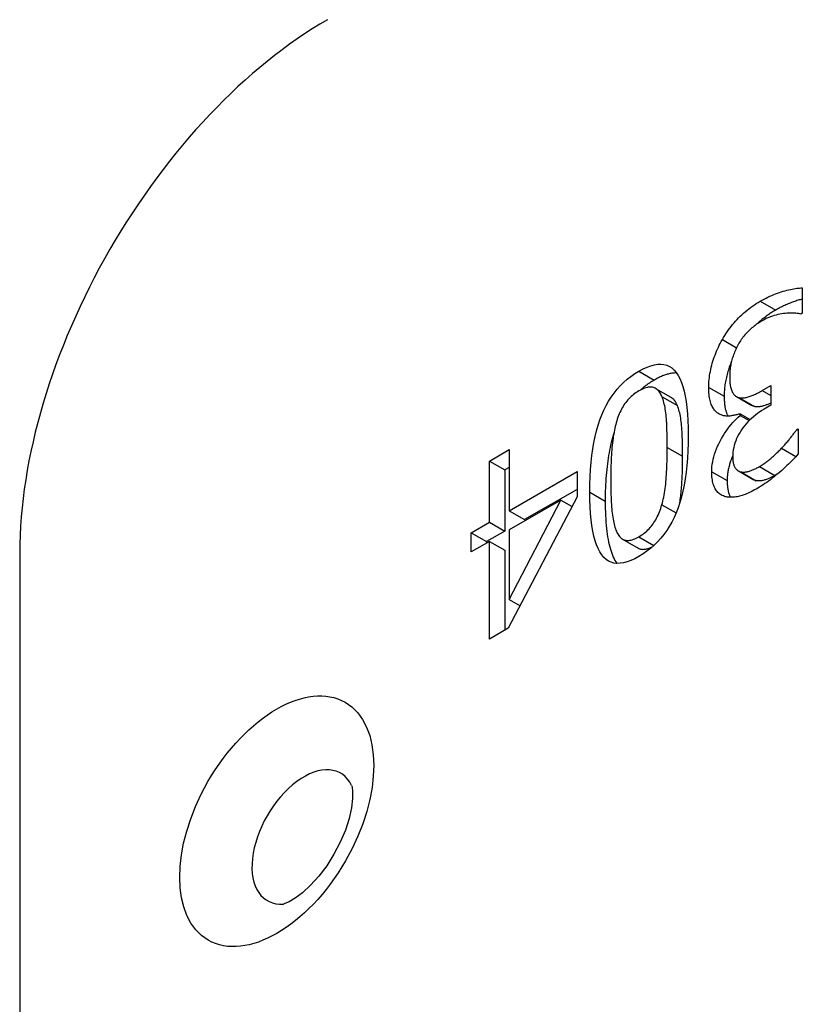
# Model space of a CAD drawing. Header units: inches. Extents: x 45 to 53.6, y 15.4 to 27.
# Tile 11 of 25: x 48.061 to 48.485, y 19.712 to 20.246. Entities that reach past the tile are written whole.
import ezdxf

# ---------------------------------------------------------------- set-up
doc = ezdxf.new("R2010")
doc.units = ezdxf.units.IN
doc.header["$MEASUREMENT"] = 0
doc.layers.add('Visible Edges(ANSI)', color=7, linetype='Continuous', lineweight=25)
doc.layers.add('Visible Tangent Edges(ANSI)', color=7, linetype='Continuous', lineweight=25)

msp = doc.modelspace()

# ---------------------------------------------------------------- linework, layer by layer
at = {"layer": 'Visible Edges(ANSI)'}
for p, q in [((48.48523, 20.10047), (48.48523, 20.08679)), ((48.48523, 20.08679), (48.48441, 20.08632)), ((48.40566, 20.04603), (48.41401, 20.04122)), ((48.46345, 20.04485), (48.46819, 20.04758)), ((48.46819, 20.04758), (48.46819, 20.03687)), ((48.44959, 20.04157), (48.45794, 20.03676)), ((48.46819, 20.03687), (48.46447, 20.03473)), ((48.45155, 20.03229), (48.457, 20.02916)), ((48.45155, 20.03136), (48.45155, 20.03229)), ((48.45155, 20.03136), (48.4564, 20.02857)), ((48.48225, 20.02378), (48.48293, 20.02417)), ((48.48225, 20.02378), (48.48293, 20.02339)), ((48.48293, 20.02417), (48.48293, 20.01049)), ((48.31558, 20.00668), (48.32633, 20.01287)), ((48.32633, 20.01287), (48.32633, 19.97973)), ((48.474, 20.01364), (48.48178, 20.00916)), ((48.31558, 20.00668), (48.32393, 20.00187)), ((48.31558, 19.97354), (48.31558, 20.00668)), ((48.32633, 20.00325), (48.32393, 20.00187)), ((48.32393, 20.00187), (48.32393, 19.96873)), ((48.32633, 19.97973), (48.36318, 20.00095)), ((48.36318, 20.00095), (48.36318, 19.98734)), ((48.45056, 20.00134), (48.45892, 19.99653)), ((48.36318, 19.99133), (48.33468, 19.97492)), ((48.36318, 19.98734), (48.32585, 19.91613)), ((48.32633, 19.93165), (48.35439, 19.98549)), ((48.35439, 19.98549), (48.32633, 19.96933)), ((48.35439, 19.98549), (48.36039, 19.98203)), ((48.32633, 19.97973), (48.33468, 19.97492)), ((48.30564, 19.96781), (48.31558, 19.97354)), ((48.31558, 19.97354), (48.32393, 19.96873)), ((48.32633, 19.96933), (48.32633, 19.93165)), ((48.30564, 19.96781), (48.31399, 19.963)), ((48.30564, 19.95741), (48.30564, 19.96781)), ((48.32393, 19.96873), (48.31399, 19.963)), ((48.3878, 19.96434), (48.39615, 19.95953)), ((48.31558, 19.96314), (48.30564, 19.95741)), ((48.31399, 19.963), (48.31399, 19.96222)), ((48.31558, 19.96314), (48.32393, 19.95833)), ((48.31558, 19.91021), (48.31558, 19.96314)), ((48.06095, 19.95684), (48.06095, 19.60202)), ((48.32393, 19.95833), (48.32393, 19.91502)), ((48.32633, 19.93165), (48.33221, 19.92826)), ((48.32585, 19.91613), (48.31558, 19.91021))]:
    msp.add_line(p, q, dxfattribs=at)
at = {"layer": 'Visible Edges(ANSI)', "flags": 128}
for points in [[(48.46244, 20.09329), (48.46349, 20.09388), (48.46453, 20.09444), (48.46557, 20.09498), (48.46662, 20.0955), (48.46766, 20.09599), (48.46869, 20.09645), (48.46973, 20.09689), (48.47076, 20.0973), (48.4718, 20.09769), (48.47283, 20.09805), (48.47385, 20.09838), (48.47488, 20.09869), (48.47589, 20.09898), (48.47688, 20.09924), (48.47783, 20.09947), (48.47876, 20.09968), (48.47967, 20.09987), (48.48054, 20.10003), (48.48139, 20.10016), (48.48221, 20.10028), (48.48301, 20.10036), (48.48377, 20.10042), (48.48451, 20.10046), (48.48523, 20.10047)], [(48.44188, 20.07254), (48.4425, 20.07361), (48.44314, 20.07466), (48.4438, 20.0757), (48.44449, 20.07672), (48.44519, 20.07772), (48.44592, 20.07871), (48.44666, 20.07968), (48.44743, 20.08063), (48.44822, 20.08156), (48.44903, 20.08248), (48.44986, 20.08338), (48.45071, 20.08426), (48.45158, 20.08513), (48.45247, 20.08597), (48.45338, 20.0868), (48.45431, 20.0876), (48.45526, 20.08838), (48.45623, 20.08914), (48.45721, 20.08989), (48.45822, 20.09061), (48.45925, 20.09131), (48.46029, 20.09199), (48.46136, 20.09265), (48.46244, 20.09329)], [(48.48523, 20.09443), (48.48465, 20.09428), (48.48407, 20.09412), (48.48349, 20.09396), (48.48289, 20.09378), (48.48229, 20.0936), (48.48169, 20.09341), (48.48109, 20.09321), (48.48049, 20.093), (48.47989, 20.09278), (48.47929, 20.09256), (48.47868, 20.09232), (48.47808, 20.09208), (48.47748, 20.09183), (48.47687, 20.09156), (48.47627, 20.09129), (48.47566, 20.09102), (48.47505, 20.09073), (48.47445, 20.09043), (48.47384, 20.09013), (48.47323, 20.08982), (48.47262, 20.0895), (48.47201, 20.08916), (48.4714, 20.08883), (48.47079, 20.08848)], [(48.47079, 20.08848), (48.47031, 20.0882), (48.46983, 20.08791), (48.46936, 20.08763), (48.46889, 20.08733), (48.46842, 20.08704), (48.46796, 20.08674), (48.4675, 20.08643), (48.46704, 20.08612), (48.46659, 20.08581), (48.46615, 20.0855), (48.4657, 20.08518), (48.46526, 20.08485), (48.46483, 20.08452), (48.46439, 20.08419), (48.46396, 20.08385), (48.46354, 20.08351), (48.46312, 20.08317), (48.4627, 20.08282), (48.46229, 20.08247), (48.46188, 20.08211), (48.46147, 20.08175), (48.46107, 20.08139), (48.46067, 20.08102), (48.46028, 20.08065)], [(48.48441, 20.08632), (48.48381, 20.08647), (48.48317, 20.08659), (48.4825, 20.08669), (48.4818, 20.08677), (48.48106, 20.08682), (48.48029, 20.08686), (48.47948, 20.08687), (48.47864, 20.08685), (48.47777, 20.08682), (48.47686, 20.08676), (48.47592, 20.08668), (48.47495, 20.08658), (48.47396, 20.08644), (48.47297, 20.08627), (48.47198, 20.08606), (48.47099, 20.08582), (48.47, 20.08553), (48.46901, 20.08521), (48.46803, 20.08485), (48.46704, 20.08446), (48.46606, 20.08402), (48.46508, 20.08355), (48.4641, 20.08304), (48.46312, 20.0825)], [(48.46312, 20.0825), (48.46254, 20.08216), (48.46197, 20.0818), (48.46139, 20.08143), (48.46082, 20.08103), (48.46024, 20.08063), (48.45967, 20.0802), (48.45909, 20.07976), (48.45852, 20.07929), (48.45794, 20.07882), (48.45737, 20.07832), (48.45679, 20.07781), (48.45622, 20.07728), (48.45565, 20.07673), (48.4551, 20.07617), (48.45457, 20.0756), (48.45405, 20.07501), (48.45354, 20.07441), (48.45306, 20.07379), (48.45259, 20.07317), (48.45213, 20.07252), (48.45169, 20.07187), (48.45127, 20.0712), (48.45086, 20.07052), (48.45047, 20.06982)], [(48.43451, 20.04656), (48.43453, 20.04764), (48.43457, 20.04873), (48.43463, 20.04981), (48.43473, 20.0509), (48.43485, 20.05199), (48.435, 20.05308), (48.43517, 20.05418), (48.43537, 20.05527), (48.4356, 20.05637), (48.43585, 20.05747), (48.43613, 20.05857), (48.43644, 20.05967), (48.43677, 20.06077), (48.43713, 20.06187), (48.4375, 20.06296), (48.4379, 20.06404), (48.43832, 20.06512), (48.43877, 20.0662), (48.43923, 20.06727), (48.43972, 20.06833), (48.44023, 20.06939), (48.44076, 20.07045), (48.44131, 20.07149), (48.44188, 20.07254)], [(48.45047, 20.06982), (48.45011, 20.06913), (48.44976, 20.06843), (48.44942, 20.06774), (48.4491, 20.06704), (48.44879, 20.06635), (48.4485, 20.06566), (48.44822, 20.06497), (48.44796, 20.06428), (48.44771, 20.06359), (48.44748, 20.0629), (48.44726, 20.06221), (48.44706, 20.06152), (48.44687, 20.06083), (48.44669, 20.06012), (48.44654, 20.05939), (48.4464, 20.05865), (48.44628, 20.0579), (48.44617, 20.05712), (48.44608, 20.05634), (48.446, 20.05553), (48.44595, 20.05471), (48.44591, 20.05388), (48.44588, 20.05303), (48.44587, 20.05216)], [(48.44684, 20.06073), (48.44653, 20.05995), (48.44623, 20.05916), (48.44594, 20.05838), (48.44566, 20.05759), (48.44539, 20.0568), (48.44514, 20.056), (48.44489, 20.05521), (48.44466, 20.05441), (48.44445, 20.05361), (48.44424, 20.05281), (48.44405, 20.05202), (48.44388, 20.05122), (48.44371, 20.05043), (48.44357, 20.04963), (48.44343, 20.04884), (48.44331, 20.04805), (48.44321, 20.04726), (48.44312, 20.04647), (48.44304, 20.04568), (48.44298, 20.04489), (48.44293, 20.04411), (48.44289, 20.04332), (48.44287, 20.04254), (48.44287, 20.04175)], [(48.37001, 19.98979), (48.37005, 19.99405), (48.37019, 19.99816), (48.37042, 20.00214), (48.37073, 20.00598), (48.37114, 20.00968), (48.37164, 20.01324), (48.37223, 20.01666), (48.37291, 20.01994), (48.37368, 20.02308), (48.37454, 20.02608), (48.37549, 20.02894), (48.37653, 20.03166), (48.37767, 20.03426), (48.3789, 20.03674), (48.38024, 20.03911), (48.38167, 20.04137), (48.3832, 20.04352), (48.38482, 20.04555), (48.38655, 20.04748), (48.38837, 20.04928), (48.39029, 20.05098), (48.39231, 20.05257), (48.39443, 20.05404), (48.39665, 20.0554)], [(48.39665, 20.0554), (48.3989, 20.05661), (48.40104, 20.05759), (48.40309, 20.05833), (48.40503, 20.05885), (48.40687, 20.05914), (48.40861, 20.05919), (48.41024, 20.05901), (48.41178, 20.05861), (48.41321, 20.05797), (48.41454, 20.0571), (48.41577, 20.056), (48.4169, 20.05467), (48.41793, 20.05311), (48.41887, 20.05132), (48.41972, 20.04929), (48.42049, 20.04703), (48.42116, 20.04454), (48.42174, 20.04182), (48.42224, 20.03886), (48.42264, 20.03567), (48.42295, 20.03225), (48.42318, 20.0286), (48.42331, 20.02471), (48.42336, 20.02059)], [(48.405, 20.05059), (48.40466, 20.05039), (48.40432, 20.05019), (48.40398, 20.04999), (48.40365, 20.04978), (48.40332, 20.04957), (48.40299, 20.04936), (48.40266, 20.04915), (48.40233, 20.04893), (48.40201, 20.04871), (48.40169, 20.04849), (48.40137, 20.04827), (48.40106, 20.04804), (48.40074, 20.04781), (48.40043, 20.04758), (48.40012, 20.04735), (48.39981, 20.04711), (48.39951, 20.04687), (48.3992, 20.04663), (48.3989, 20.04639), (48.3986, 20.04614), (48.39831, 20.04589), (48.39801, 20.04564), (48.39772, 20.04538), (48.39743, 20.04512)], [(48.41712, 20.05437), (48.41669, 20.05439), (48.41625, 20.05439), (48.41581, 20.05437), (48.41536, 20.05434), (48.4149, 20.05429), (48.41444, 20.05423), (48.41397, 20.05416), (48.4135, 20.05407), (48.41302, 20.05396), (48.41253, 20.05384), (48.41203, 20.0537), (48.41153, 20.05355), (48.41102, 20.05339), (48.41051, 20.05321), (48.40999, 20.05301), (48.40946, 20.0528), (48.40892, 20.05258), (48.40838, 20.05234), (48.40784, 20.05209), (48.40728, 20.05182), (48.40672, 20.05153), (48.40615, 20.05123), (48.40558, 20.05092), (48.405, 20.05059)], [(48.44587, 20.05216), (48.44588, 20.05131), (48.44591, 20.05049), (48.44596, 20.04971), (48.44602, 20.04896), (48.4461, 20.04825), (48.4462, 20.04758), (48.44632, 20.04694), (48.44646, 20.04633), (48.44661, 20.04577), (48.44679, 20.04524), (48.44698, 20.04474), (48.44719, 20.04428), (48.44742, 20.04386), (48.44766, 20.04346), (48.44792, 20.04309), (48.44819, 20.04275), (48.44847, 20.04244), (48.44877, 20.04216), (48.44909, 20.0419), (48.44942, 20.04167), (48.44976, 20.04148), (48.45012, 20.04131), (48.45049, 20.04116), (48.45088, 20.04105)], [(48.39665, 20.04469), (48.39589, 20.04424), (48.39516, 20.04376), (48.39445, 20.04327), (48.39376, 20.04275), (48.39309, 20.0422), (48.39245, 20.04164), (48.39182, 20.04105), (48.39122, 20.04044), (48.39065, 20.0398), (48.39009, 20.03915), (48.38955, 20.03847), (48.38904, 20.03777), (48.38855, 20.03705), (48.38808, 20.0363), (48.38762, 20.03552), (48.38718, 20.03472), (48.38676, 20.0339), (48.38636, 20.03305), (48.38598, 20.03218), (48.38562, 20.03128), (48.38527, 20.03036), (48.38494, 20.02941), (48.38463, 20.02844), (48.38434, 20.02744)], [(48.40916, 20.0415), (48.40888, 20.04215), (48.40858, 20.04277), (48.40826, 20.04334), (48.40792, 20.04386), (48.40756, 20.04435), (48.40719, 20.04479), (48.40679, 20.04519), (48.40638, 20.04554), (48.40594, 20.04585), (48.40549, 20.04612), (48.40502, 20.04635), (48.40453, 20.04653), (48.40401, 20.04666), (48.40347, 20.04675), (48.40291, 20.04678), (48.40231, 20.04675), (48.4017, 20.04668), (48.40105, 20.04655), (48.40038, 20.04637), (48.39969, 20.04614), (48.39897, 20.04586), (48.39822, 20.04552), (48.39745, 20.04513), (48.39665, 20.04469)], [(48.44033, 20.03209), (48.43991, 20.03231), (48.4395, 20.03256), (48.4391, 20.03285), (48.43872, 20.03317), (48.43835, 20.03351), (48.438, 20.03389), (48.43765, 20.0343), (48.43732, 20.03473), (48.43701, 20.0352), (48.4367, 20.0357), (48.43641, 20.03623), (48.43614, 20.03679), (48.43588, 20.03738), (48.43564, 20.03801), (48.43543, 20.03869), (48.43523, 20.0394), (48.43507, 20.04016), (48.43492, 20.04095), (48.4348, 20.04179), (48.43469, 20.04266), (48.43462, 20.04358), (48.43456, 20.04453), (48.43452, 20.04553), (48.43451, 20.04656)], [(48.45088, 20.04105), (48.45128, 20.04097), (48.45169, 20.0409), (48.45211, 20.04086), (48.45255, 20.04085), (48.453, 20.04085), (48.45345, 20.04088), (48.45393, 20.04094), (48.45441, 20.04102), (48.4549, 20.04112), (48.45541, 20.04125), (48.45593, 20.04139), (48.45646, 20.04157), (48.45699, 20.04176), (48.45754, 20.04197), (48.4581, 20.04219), (48.45866, 20.04242), (48.45923, 20.04268), (48.45981, 20.04294), (48.4604, 20.04322), (48.46099, 20.04352), (48.4616, 20.04383), (48.46221, 20.04416), (48.46283, 20.0445), (48.46345, 20.04485)], [(48.412, 20.01405), (48.41199, 20.01572), (48.41198, 20.01734), (48.41196, 20.0189), (48.41194, 20.02042), (48.4119, 20.02188), (48.41186, 20.0233), (48.41181, 20.02466), (48.41176, 20.02597), (48.41169, 20.02723), (48.41162, 20.02844), (48.41154, 20.0296), (48.41146, 20.0307), (48.41136, 20.03177), (48.41124, 20.03281), (48.41111, 20.03381), (48.41096, 20.03479), (48.41079, 20.03573), (48.41061, 20.03665), (48.41041, 20.03753), (48.41019, 20.03838), (48.40996, 20.03921), (48.40971, 20.04), (48.40944, 20.04076), (48.40916, 20.0415)], [(48.41751, 20.03669), (48.4174, 20.03696), (48.41729, 20.03722), (48.41717, 20.03747), (48.41705, 20.03772), (48.41693, 20.03796), (48.4168, 20.0382), (48.41667, 20.03842), (48.41654, 20.03864), (48.41641, 20.03886), (48.41627, 20.03906), (48.41613, 20.03926), (48.41598, 20.03945), (48.41583, 20.03964), (48.41568, 20.03982), (48.41553, 20.03999), (48.41537, 20.04015), (48.41521, 20.04031), (48.41505, 20.04046), (48.41489, 20.04061), (48.41472, 20.04074), (48.41454, 20.04087), (48.41437, 20.041), (48.41419, 20.04111), (48.41401, 20.04122)], [(48.44287, 20.04175), (48.44287, 20.04115), (48.44288, 20.04057), (48.4429, 20.04), (48.44292, 20.03944), (48.44296, 20.03889), (48.443, 20.03836), (48.44305, 20.03784), (48.4431, 20.03733), (48.44317, 20.03684), (48.44324, 20.03636), (48.44331, 20.03589), (48.4434, 20.03544), (48.44349, 20.035), (48.44359, 20.03457), (48.4437, 20.03416), (48.44381, 20.03376), (48.44394, 20.03337), (48.44406, 20.033), (48.4442, 20.03264), (48.44435, 20.03229), (48.4445, 20.03195), (48.44466, 20.03163), (48.44482, 20.03132), (48.44498, 20.03101)], [(48.42035, 20.00924), (48.42035, 20.01091), (48.42033, 20.01253), (48.42032, 20.01409), (48.42029, 20.01561), (48.42026, 20.01707), (48.42021, 20.01849), (48.42016, 20.01985), (48.42011, 20.02116), (48.42004, 20.02242), (48.41997, 20.02363), (48.41989, 20.02479), (48.41981, 20.02589), (48.41971, 20.02696), (48.41959, 20.028), (48.41946, 20.029), (48.41931, 20.02998), (48.41915, 20.03092), (48.41896, 20.03184), (48.41876, 20.03272), (48.41855, 20.03358), (48.41831, 20.0344), (48.41806, 20.03519), (48.41779, 20.03596), (48.41751, 20.03669)], [(48.46447, 20.03473), (48.46324, 20.03399), (48.46204, 20.03322), (48.46089, 20.03241), (48.45977, 20.03156), (48.45869, 20.03068), (48.45766, 20.02977), (48.45665, 20.02882), (48.45569, 20.02783), (48.45477, 20.02681), (48.45388, 20.02576), (48.45304, 20.02466), (48.45223, 20.02354), (48.45147, 20.02239), (48.45078, 20.02122), (48.45016, 20.02004), (48.4496, 20.01884), (48.44911, 20.01763), (48.44868, 20.01641), (48.44832, 20.01517), (48.44802, 20.01392), (48.44779, 20.01266), (48.44763, 20.01138), (48.44753, 20.01008), (48.4475, 20.00877)], [(48.45923, 20.03624), (48.45917, 20.03626), (48.45911, 20.03627), (48.45906, 20.03629), (48.459, 20.0363), (48.45895, 20.03632), (48.45889, 20.03634), (48.45883, 20.03636), (48.45878, 20.03638), (48.45873, 20.0364), (48.45867, 20.03642), (48.45862, 20.03644), (48.45856, 20.03646), (48.45851, 20.03648), (48.45846, 20.0365), (48.4584, 20.03653), (48.45835, 20.03655), (48.4583, 20.03657), (48.45825, 20.0366), (48.45819, 20.03662), (48.45814, 20.03665), (48.45809, 20.03668), (48.45804, 20.0367), (48.45799, 20.03673), (48.45794, 20.03676)], [(48.46819, 20.03814), (48.46775, 20.03794), (48.46732, 20.03775), (48.46689, 20.03756), (48.46647, 20.03739), (48.46605, 20.03722), (48.46564, 20.03706), (48.46523, 20.03691), (48.46482, 20.03676), (48.46442, 20.03663), (48.46403, 20.03651), (48.46364, 20.03641), (48.46326, 20.03631), (48.46289, 20.03623), (48.46253, 20.03617), (48.46217, 20.03612), (48.46181, 20.03608), (48.46147, 20.03605), (48.46113, 20.03604), (48.46079, 20.03604), (48.46047, 20.03605), (48.46015, 20.03608), (48.45983, 20.03612), (48.45953, 20.03618), (48.45923, 20.03624)], [(48.43614, 20.0009), (48.43617, 20.00224), (48.43626, 20.00358), (48.43642, 20.00493), (48.43664, 20.00629), (48.43692, 20.00766), (48.43727, 20.00904), (48.43768, 20.01043), (48.43815, 20.01182), (48.43868, 20.01323), (48.43928, 20.01465), (48.43994, 20.01607), (48.44067, 20.0175), (48.44143, 20.01892), (48.44223, 20.02029), (48.44305, 20.02161), (48.44389, 20.02288), (48.44476, 20.0241), (48.44565, 20.02528), (48.44657, 20.02641), (48.44752, 20.0275), (48.44849, 20.02853), (48.44949, 20.02952), (48.45051, 20.03046), (48.45155, 20.03136)], [(48.45155, 20.03229), (48.45111, 20.03215), (48.45066, 20.03201), (48.45021, 20.03188), (48.44975, 20.03176), (48.44929, 20.03165), (48.44882, 20.03154), (48.44835, 20.03145), (48.44787, 20.03136), (48.44739, 20.03127), (48.4469, 20.0312), (48.44641, 20.03113), (48.44591, 20.03108), (48.44541, 20.03103), (48.44492, 20.03101), (48.44443, 20.03102), (48.44395, 20.03104), (48.44348, 20.03109), (48.44301, 20.03117), (48.44255, 20.03126), (48.44209, 20.03138), (48.44164, 20.03152), (48.4412, 20.03169), (48.44076, 20.03187), (48.44033, 20.03209)], [(48.38434, 20.02744), (48.38408, 20.02648), (48.38383, 20.02548), (48.38359, 20.02446), (48.38337, 20.02341), (48.38315, 20.02234), (48.38296, 20.02123), (48.38277, 20.0201), (48.3826, 20.01893), (48.38244, 20.01774), (48.3823, 20.01652), (48.38216, 20.01528), (48.38204, 20.014), (48.38194, 20.0127), (48.38184, 20.01136), (48.38175, 20.00999), (48.38167, 20.0086), (48.3816, 20.00717), (48.38154, 20.00571), (48.38148, 20.00423), (48.38144, 20.00271), (48.38141, 20.00116), (48.38139, 19.99958), (48.38137, 19.99797), (48.38137, 19.99633)], [(48.474, 20.01364), (48.47445, 20.01412), (48.47488, 20.01459), (48.47531, 20.01506), (48.47573, 20.01553), (48.47613, 20.01599), (48.47653, 20.01644), (48.47692, 20.01689), (48.47729, 20.01734), (48.47766, 20.01778), (48.47802, 20.01822), (48.47836, 20.01865), (48.4787, 20.01908), (48.47903, 20.0195), (48.47935, 20.01992), (48.47967, 20.02033), (48.47998, 20.02074), (48.48029, 20.02114), (48.48059, 20.02153), (48.48088, 20.02192), (48.48117, 20.02231), (48.48145, 20.02268), (48.48172, 20.02306), (48.48199, 20.02342), (48.48225, 20.02378)], [(48.38305, 20.02179), (48.38267, 20.02055), (48.3823, 20.01928), (48.38195, 20.01798), (48.38162, 20.01666), (48.3813, 20.01531), (48.381, 20.01394), (48.38072, 20.01255), (48.38045, 20.01113), (48.38019, 20.00968), (48.37996, 20.00821), (48.37974, 20.00671), (48.37953, 20.00519), (48.37935, 20.00365), (48.37917, 20.00208), (48.37902, 20.00048), (48.37888, 19.99886), (48.37876, 19.99721), (48.37865, 19.99554), (48.37856, 19.99384), (48.37849, 19.99212), (48.37843, 19.99037), (48.37839, 19.9886), (48.37837, 19.9868), (48.37836, 19.98498)], [(48.42336, 20.02059), (48.42331, 20.01631), (48.42318, 20.01217), (48.42295, 20.00818), (48.42263, 20.00433), (48.42222, 20.00062), (48.42173, 19.99705), (48.42114, 19.99363), (48.42046, 19.99034), (48.41969, 19.98721), (48.41883, 19.98421), (48.41787, 19.98136), (48.41683, 19.97864), (48.41569, 19.97606), (48.41446, 19.97359), (48.41312, 19.97123), (48.41169, 19.96897), (48.41016, 19.96683), (48.40852, 19.9648), (48.40679, 19.96288), (48.40496, 19.96107), (48.40303, 19.95937), (48.401, 19.95779), (48.39888, 19.95631), (48.39665, 19.95494)], [(48.40909, 19.98298), (48.40936, 19.98398), (48.40962, 19.985), (48.40987, 19.98605), (48.4101, 19.98713), (48.41031, 19.98824), (48.41051, 19.98937), (48.41069, 19.99053), (48.41086, 19.99172), (48.41102, 19.99293), (48.41116, 19.99417), (48.41128, 19.99544), (48.41139, 19.99674), (48.41149, 19.99806), (48.41157, 19.9994), (48.41166, 20.00076), (48.41173, 20.00215), (48.41179, 20.00356), (48.41185, 20.00499), (48.41189, 20.00645), (48.41193, 20.00792), (48.41196, 20.00942), (48.41198, 20.01094), (48.41199, 20.01248), (48.412, 20.01405)], [(48.46203, 20.0037), (48.46254, 20.004), (48.46305, 20.0043), (48.46355, 20.00463), (48.46406, 20.00496), (48.46456, 20.0053), (48.46507, 20.00566), (48.46557, 20.00603), (48.46608, 20.00641), (48.46658, 20.0068), (48.46708, 20.0072), (48.46758, 20.00762), (48.46809, 20.00804), (48.46859, 20.00848), (48.46909, 20.00892), (48.46958, 20.00936), (48.47008, 20.00982), (48.47058, 20.01027), (48.47107, 20.01074), (48.47156, 20.01121), (48.47205, 20.01168), (48.47254, 20.01216), (48.47303, 20.01265), (48.47352, 20.01314), (48.474, 20.01364)], [(48.41877, 19.98404), (48.41892, 19.98492), (48.41906, 19.98581), (48.41919, 19.98672), (48.41931, 19.98765), (48.41942, 19.9886), (48.41953, 19.98956), (48.41962, 19.99053), (48.41971, 19.99153), (48.41979, 19.99253), (48.41986, 19.99356), (48.41993, 19.99459), (48.41999, 19.99564), (48.42005, 19.9967), (48.4201, 19.99777), (48.42015, 19.99886), (48.42019, 19.99996), (48.42023, 20.00108), (48.42026, 20.0022), (48.42029, 20.00334), (48.42031, 20.0045), (48.42033, 20.00566), (48.42034, 20.00684), (48.42035, 20.00803), (48.42035, 20.00924)], [(48.44751, 20.00955), (48.44726, 20.00897), (48.44703, 20.00839), (48.4468, 20.00782), (48.44658, 20.00725), (48.44638, 20.00667), (48.44619, 20.0061), (48.446, 20.00553), (48.44583, 20.00497), (48.44567, 20.0044), (48.44552, 20.00384), (48.44537, 20.00327), (48.44524, 20.00271), (48.44512, 20.00215), (48.44501, 20.00159), (48.44491, 20.00104), (48.44482, 20.00048), (48.44474, 19.99993), (48.44468, 19.99937), (48.44462, 19.99882), (48.44457, 19.99827), (48.44454, 19.99773), (48.44451, 19.99718), (48.44449, 19.99664), (48.44449, 19.99609)], [(48.4475, 20.00877), (48.4475, 20.00817), (48.44753, 20.0076), (48.44757, 20.00704), (48.44763, 20.00652), (48.44771, 20.00602), (48.4478, 20.00554), (48.44791, 20.00508), (48.44804, 20.00465), (48.44818, 20.00425), (48.44834, 20.00387), (48.44852, 20.00351), (48.44871, 20.00318), (48.44892, 20.00287), (48.44914, 20.00258), (48.44937, 20.00231), (48.44961, 20.00207), (48.44986, 20.00184), (48.45012, 20.00163), (48.45039, 20.00145), (48.45067, 20.00128), (48.45096, 20.00114), (48.45126, 20.00101), (48.45157, 20.00091), (48.45189, 20.00083)], [(48.48293, 20.01049), (48.4823, 20.00976), (48.48164, 20.00901), (48.48094, 20.00824), (48.4802, 20.00746), (48.47943, 20.00666), (48.47862, 20.00585), (48.47778, 20.00503), (48.4769, 20.00419), (48.47599, 20.00334), (48.47503, 20.00247), (48.47405, 20.00158), (48.47302, 20.00068), (48.47198, 19.99979), (48.47095, 19.99893), (48.46993, 19.9981), (48.46892, 19.9973), (48.46792, 19.99653), (48.46693, 19.9958), (48.46594, 19.99509), (48.46497, 19.99441), (48.464, 19.99377), (48.46304, 19.99315), (48.46209, 19.99257), (48.46115, 19.99201)], [(48.45189, 20.00083), (48.45224, 20.00076), (48.4526, 20.00072), (48.45297, 20.00069), (48.45334, 20.00068), (48.45372, 20.00068), (48.45411, 20.00071), (48.4545, 20.00075), (48.4549, 20.0008), (48.4553, 20.00088), (48.45571, 20.00097), (48.45613, 20.00108), (48.45656, 20.00121), (48.45699, 20.00135), (48.45742, 20.0015), (48.45786, 20.00167), (48.45831, 20.00185), (48.45876, 20.00204), (48.45921, 20.00224), (48.45967, 20.00245), (48.46013, 20.00268), (48.4606, 20.00291), (48.46107, 20.00316), (48.46155, 20.00342), (48.46203, 20.0037)], [(48.38137, 19.99633), (48.38137, 19.9947), (48.38139, 19.99311), (48.38141, 19.99156), (48.38144, 19.99005), (48.38148, 19.98858), (48.38154, 19.98716), (48.3816, 19.98577), (48.38167, 19.98443), (48.38175, 19.98313), (48.38184, 19.98188), (48.38194, 19.98066), (48.38204, 19.97948), (48.38216, 19.97835), (48.3823, 19.97726), (48.38244, 19.97621), (48.38261, 19.9752), (48.38278, 19.97423), (48.38297, 19.97331), (48.38318, 19.97242), (48.3834, 19.97158), (48.38363, 19.97077), (48.38387, 19.97001), (48.38414, 19.96929), (48.38441, 19.96861)], [(48.44357, 19.98736), (48.44298, 19.98753), (48.44241, 19.98774), (48.44186, 19.98798), (48.44134, 19.98826), (48.44084, 19.98856), (48.44036, 19.9889), (48.43991, 19.98927), (48.43949, 19.98968), (48.43909, 19.99012), (48.43871, 19.99059), (48.43836, 19.9911), (48.43803, 19.99163), (48.43773, 19.99221), (48.43745, 19.99282), (48.4372, 19.99346), (48.43698, 19.99414), (48.43678, 19.99486), (48.43661, 19.99561), (48.43647, 19.9964), (48.43635, 19.99723), (48.43625, 19.99809), (48.43619, 19.99899), (48.43615, 19.99993), (48.43614, 20.0009)], [(48.44449, 19.99609), (48.44449, 19.99562), (48.4445, 19.99515), (48.44452, 19.99469), (48.44454, 19.99424), (48.44457, 19.99379), (48.4446, 19.99336), (48.44464, 19.99293), (48.44469, 19.99252), (48.44474, 19.99211), (48.4448, 19.99171), (48.44486, 19.99132), (48.44494, 19.99093), (48.44501, 19.99056), (48.4451, 19.99019), (48.44519, 19.98984), (48.44528, 19.98949), (48.44539, 19.98915), (48.44549, 19.98882), (48.44561, 19.9885), (48.44573, 19.98818), (48.44586, 19.98788), (48.44599, 19.98758), (48.44613, 19.98729), (48.44628, 19.98701)], [(48.46024, 19.99602), (48.46018, 19.99603), (48.46012, 19.99605), (48.46007, 19.99606), (48.46001, 19.99608), (48.45995, 19.99609), (48.45989, 19.99611), (48.45984, 19.99613), (48.45978, 19.99615), (48.45972, 19.99616), (48.45967, 19.99618), (48.45961, 19.9962), (48.45955, 19.99623), (48.4595, 19.99625), (48.45944, 19.99627), (48.45939, 19.99629), (48.45934, 19.99632), (48.45928, 19.99634), (48.45923, 19.99637), (48.45918, 19.99639), (48.45912, 19.99642), (48.45907, 19.99644), (48.45902, 19.99647), (48.45897, 19.9965), (48.45892, 19.99653)], [(48.47039, 19.99889), (48.4699, 19.99862), (48.46943, 19.99835), (48.46895, 19.9981), (48.46848, 19.99787), (48.46802, 19.99764), (48.46756, 19.99743), (48.46711, 19.99723), (48.46666, 19.99704), (48.46621, 19.99686), (48.46577, 19.99669), (48.46534, 19.99654), (48.46491, 19.9964), (48.46448, 19.99627), (48.46406, 19.99616), (48.46365, 19.99607), (48.46325, 19.99599), (48.46285, 19.99594), (48.46246, 19.9959), (48.46207, 19.99587), (48.46169, 19.99587), (48.46132, 19.99588), (48.46095, 19.99591), (48.4606, 19.99595), (48.46024, 19.99602)], [(48.47238, 20.00013), (48.4723, 20.00007), (48.47221, 20.00002), (48.47213, 19.99996), (48.47205, 19.99991), (48.47197, 19.99986), (48.47188, 19.9998), (48.4718, 19.99975), (48.47172, 19.9997), (48.47163, 19.99964), (48.47155, 19.99959), (48.47147, 19.99954), (48.47138, 19.99949), (48.4713, 19.99943), (48.47122, 19.99938), (48.47113, 19.99933), (48.47105, 19.99928), (48.47097, 19.99923), (48.47088, 19.99918), (48.4708, 19.99913), (48.47072, 19.99908), (48.47063, 19.99903), (48.47055, 19.99898), (48.47047, 19.99894), (48.47039, 19.99889)], [(48.46115, 19.99201), (48.46022, 19.99148), (48.4593, 19.99098), (48.45841, 19.99051), (48.45753, 19.99007), (48.45667, 19.98966), (48.45584, 19.98928), (48.45502, 19.98893), (48.45423, 19.98861), (48.45345, 19.98832), (48.4527, 19.98806), (48.45196, 19.98784), (48.45125, 19.98764), (48.45055, 19.98747), (48.44986, 19.98732), (48.44918, 19.98721), (48.44852, 19.98712), (48.44786, 19.98705), (48.44722, 19.98702), (48.44658, 19.98701), (48.44596, 19.98702), (48.44535, 19.98707), (48.44475, 19.98714), (48.44415, 19.98724), (48.44357, 19.98736)], [(48.39665, 19.95494), (48.39441, 19.95374), (48.39228, 19.95277), (48.39024, 19.95203), (48.38831, 19.95153), (48.38647, 19.95125), (48.38474, 19.95121), (48.38311, 19.9514), (48.38158, 19.95182), (48.38015, 19.95248), (48.37882, 19.95336), (48.37759, 19.95448), (48.37647, 19.95583), (48.37543, 19.95741), (48.37449, 19.95921), (48.37364, 19.96125), (48.37288, 19.96351), (48.3722, 19.966), (48.37162, 19.96871), (48.37113, 19.97166), (48.37073, 19.97483), (48.37041, 19.97823), (48.37019, 19.98186), (48.37005, 19.98571), (48.37001, 19.98979)], [(48.37836, 19.98498), (48.37837, 19.98294), (48.3784, 19.98094), (48.37846, 19.97901), (48.37853, 19.97713), (48.37863, 19.97531), (48.37875, 19.97354), (48.3789, 19.97182), (48.37906, 19.97017), (48.37925, 19.96856), (48.37946, 19.96702), (48.37969, 19.96553), (48.37994, 19.96409), (48.38021, 19.96271), (48.38051, 19.96139), (48.38083, 19.96012), (48.38117, 19.95891), (48.38153, 19.95775), (48.38191, 19.95665), (48.38232, 19.95561), (48.38275, 19.95462), (48.38319, 19.95368), (48.38367, 19.95281), (48.38416, 19.95198), (48.38467, 19.95122)], [(48.39665, 19.96565), (48.39741, 19.96611), (48.39816, 19.96659), (48.39888, 19.9671), (48.39957, 19.96762), (48.40025, 19.96817), (48.4009, 19.96874), (48.40153, 19.96933), (48.40213, 19.96994), (48.40271, 19.97058), (48.40327, 19.97123), (48.40381, 19.97191), (48.40432, 19.97261), (48.40482, 19.97334), (48.40529, 19.97409), (48.40575, 19.97486), (48.40619, 19.97567), (48.40661, 19.97649), (48.40702, 19.97734), (48.40741, 19.97822), (48.40778, 19.97912), (48.40813, 19.98005), (48.40847, 19.981), (48.40879, 19.98198), (48.40909, 19.98298)], [(48.38441, 19.96861), (48.3847, 19.96798), (48.38501, 19.96738), (48.38533, 19.96683), (48.38568, 19.96632), (48.38604, 19.96586), (48.38641, 19.96544), (48.38681, 19.96506), (48.38722, 19.96472), (48.38765, 19.96443), (48.3881, 19.96418), (48.38856, 19.96398), (48.38904, 19.96381), (48.38954, 19.9637), (48.39007, 19.96363), (48.39062, 19.96361), (48.39119, 19.96364), (48.39179, 19.96372), (48.39241, 19.96385), (48.39306, 19.96403), (48.39373, 19.96426), (48.39442, 19.96453), (48.39514, 19.96486), (48.39588, 19.96523), (48.39665, 19.96565)], [(48.39615, 19.95953), (48.39641, 19.95939), (48.39667, 19.95927), (48.39694, 19.95916), (48.39721, 19.95906), (48.39749, 19.95898), (48.39778, 19.95891), (48.39807, 19.95886), (48.39837, 19.95882), (48.39868, 19.95881), (48.399, 19.9588), (48.39933, 19.95882), (48.39966, 19.95884), (48.4, 19.95889), (48.40035, 19.95895), (48.40071, 19.95903), (48.40107, 19.95912), (48.40144, 19.95923), (48.40182, 19.95935), (48.40221, 19.95949), (48.40261, 19.95965), (48.40301, 19.95982), (48.40342, 19.96001), (48.40384, 19.96022), (48.40427, 19.96044)], [(48.24089, 19.83083), (48.24111, 19.83001), (48.24142, 19.82759), (48.2414, 19.82374), (48.24082, 19.81875), (48.23952, 19.81294), (48.23749, 19.80661), (48.23473, 19.80006), (48.23134, 19.79355), (48.22742, 19.78735), (48.22313, 19.78168), (48.21868, 19.77674), (48.2143, 19.77271), (48.21028, 19.7697), (48.20696, 19.76775), (48.20471, 19.7668), (48.20389, 19.76658)]]:
    msp.add_lwpolyline(points, dxfattribs=at)
at = {"layer": 'Visible Edges(ANSI)'}
msp.add_ellipse((48.22783, 20.05294), major_axis=(0.11777, 0.20451), ratio=0.578093, start_param=0.783464, end_param=2.354261, dxfattribs=at)
at = {"layer": 'Visible Tangent Edges(ANSI)'}
for p, q in [((48.46244, 20.09329), (48.47079, 20.08848)), ((48.44188, 20.07254), (48.44959, 20.0681)), ((48.39665, 20.0554), (48.405, 20.05059)), ((48.43451, 20.04656), (48.44287, 20.04175)), ((48.46345, 20.04485), (48.46819, 20.04213)), ((48.40916, 20.0415), (48.41751, 20.03669)), ((48.45088, 20.04105), (48.45923, 20.03624)), ((48.412, 20.01405), (48.42035, 20.00924)), ((48.46203, 20.0037), (48.47039, 19.99889)), ((48.43614, 20.0009), (48.44449, 19.99609)), ((48.45189, 20.00083), (48.46024, 19.99602)), ((48.37001, 19.98979), (48.37836, 19.98498)), ((48.40909, 19.98298), (48.41679, 19.97855)), ((48.39665, 19.96565), (48.40482, 19.96095))]:
    msp.add_line(p, q, dxfattribs=at)
msp.add_ellipse((48.20029, 19.81143), major_axis=(0.03713, 0.06447), ratio=0.578093, dxfattribs=at)
msp.add_ellipse((48.21506, 19.80293), major_axis=(0.01989, 0.03454), ratio=0.578093, start_param=5.905869, end_param=9.802094, dxfattribs=at)

doc.saveas('drawing.dxf')
